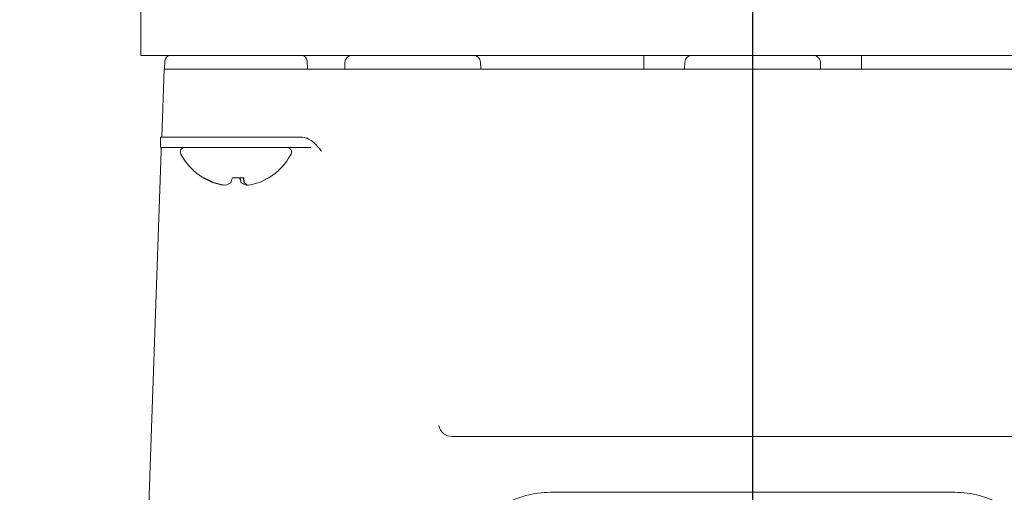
# Model space of a CAD drawing. Header units: inches. Extents: x 1 to 669, y 0 to 417.
# Tile 156 of 256: x 102.64 to 105.49, y 353.13 to 354.5. Entities that reach past the tile are written whole.
import ezdxf

# ---------------------------------------------------------------- set-up
doc = ezdxf.new("R2010")
doc.units = ezdxf.units.IN
doc.header["$LTSCALE"] = 12
doc.header["$MEASUREMENT"] = 0
doc.layers.get('0').update_dxf_attribs({"linetype": 'CONTINUOUS'})
doc.layers.add('D', color=2, linetype='CONTINUOUS')
doc.layers.add('X', color=1, linetype='CONTINUOUS')
doc.layers.add('Leader', color=41, linetype='CONTINUOUS', lineweight=13)
doc.styles.get("Standard").update_dxf_attribs({"font": 'SIMPLEX.SHX', "width": 0.875})
doc.dimstyles.new('STANDARD$0', dxfattribs={"dimscale": 32, "dimtxt": 0.09375, "dimasz": 0.0625, "dimexe": 0.03125, "dimexo": 0.03125, "dimgap": 0.03125, "dimtad": 1, "dimtih": 1, "dimtoh": 1, "dimdec": 4, "dimzin": 12, "dimdsep": 46, "dimlunit": 5, "dimtxsty": 'Standard', "dimcen": -0.03125, "dimclrd": 256, "dimclre": 256, "dimclrt": 256, "dimadec": 0, "dimazin": 0, "dimtfac": 0.875, "dimtdec": 4, "dimtofl": 0, "dimtmove": 0, "dimatfit": 3, "dimfxl": 0, "dimtolj": 1, "dimtzin": 12, "dimlwd": 13, "dimlwe": 13, "dimarcsym": 0})

# ---------------------------------------------------------------- blocks, each defined once
blk = doc.blocks.new('*D15')
at = {"layer": 'D', "linetype": 'Continuous', "lineweight": 13}
for p, q in [((140.3262, 367.0834), (140.3262, 305.4684)), ((43.5878, 363.2643), (43.5878, 305.4684)), ((45.5878, 306.4684), (138.3262, 306.4684))]:
    blk.add_line(p, q, dxfattribs=at)
at = {"layer": 'D', "linetype": 'Continuous'}
for points in [[(45.5878, 306.8017), (45.5878, 306.135), (43.5878, 306.4684)], [(138.3262, 306.8017), (138.3262, 306.135), (140.3262, 306.4684)]]:
    blk.add_solid(points, dxfattribs=at)
at = {"layer": 'D', "linetype": 'Continuous', "lineweight": -3, "insert": (88.1614, 308.9684), "char_height": 3, "attachment_point": 5}
blk.add_mtext('\\A1;97{}{\\C2;%%p1}', dxfattribs=at)
blk = doc.blocks.new('*D16')
at = {"layer": 'D', "linetype": 'Continuous', "lineweight": 13}
for p, q in [((106.3522, 412.3009), (163.557, 412.3009)), ((162.557, 410.3009), (162.557, 377.227)), ((162.557, 327.328), (162.557, 372.227)), ((105.7696, 325.328), (163.557, 325.328))]:
    blk.add_line(p, q, dxfattribs=at)
at = {"layer": 'D', "linetype": 'Continuous'}
for points in [[(162.2237, 410.3009), (162.8904, 410.3009), (162.557, 412.3009)], [(162.2237, 327.328), (162.8904, 327.328), (162.557, 325.328)]]:
    blk.add_solid(points, dxfattribs=at)
at = {"layer": 'D', "linetype": 'Continuous', "lineweight": -3, "insert": (162.557, 374.727), "char_height": 3, "attachment_point": 5}
blk.add_mtext('\\A1;87{}{\\C2;%%p1}', dxfattribs=at)
blk = doc.blocks.new('*D18')
at = {"layer": 'D', "linetype": 'Continuous', "lineweight": 13}
for p, q in [((137.8783, 368.4605), (151.0617, 368.4605)), ((150.0617, 366.4605), (150.0617, 349.3942)), ((150.0617, 327.3279), (150.0617, 344.3942)), ((105.7637, 325.3279), (151.0617, 325.3279))]:
    blk.add_line(p, q, dxfattribs=at)
at = {"layer": 'D', "linetype": 'Continuous'}
for points in [[(149.7283, 366.4605), (150.395, 366.4605), (150.0617, 368.4605)], [(149.7283, 327.3279), (150.395, 327.3279), (150.0617, 325.3279)]]:
    blk.add_solid(points, dxfattribs=at)
at = {"layer": 'D', "linetype": 'Continuous', "lineweight": -3, "insert": (150.0617, 346.8942), "char_height": 3, "attachment_point": 5}
blk.add_mtext('\\A1;43', dxfattribs=at)
blk = doc.blocks.new('*D20')
at = {"layer": 'D', "linetype": 'Continuous', "lineweight": 13}
for p, q in [((76.7637, 367.4605), (76.7637, 312.2413)), ((132.7637, 367.4605), (132.7637, 312.2413)), ((130.7637, 313.2413), (78.7637, 313.2413))]:
    blk.add_line(p, q, dxfattribs=at)
at = {"layer": 'D', "linetype": 'Continuous'}
for points in [[(78.7637, 313.5747), (78.7637, 312.908), (76.7637, 313.2413)], [(130.7637, 313.5747), (130.7637, 312.908), (132.7637, 313.2413)]]:
    blk.add_solid(points, dxfattribs=at)
at = {"layer": 'D', "linetype": 'Continuous', "lineweight": -3, "insert": (97.2028, 315.7413), "char_height": 3, "attachment_point": 5}
blk.add_mtext('\\A1;56', dxfattribs=at)

msp = doc.modelspace()

# ---------------------------------------------------------------- linework, layer by layer
at = {"lineweight": 0}
msp.add_arc((104.76366, 368.48844), 28, 191.850407, 65.469438, dxfattribs=at)
at = {"layer": 'Leader', "linetype": 'Continuous', "lineweight": -3}
msp.add_line((104.76366, 367.08555), (104.76366, 336.25162), dxfattribs=at)
at = {"layer": 'X', "lineweight": 0}
for p, q in [((102.99201, 354.3978), (102.99201, 354.5328)), ((103.24201, 354.3978), (102.99201, 354.3978)), ((103.24201, 354.3978), (106.28531, 354.3978)), ((104.4487, 354.3978), (104.4487, 354.35843)), ((105.07862, 354.3978), (105.07862, 354.35843)), ((103.06175, 354.3826), (103.0609, 354.35843)), ((103.47345, 354.3826), (103.47429, 354.35843)), ((103.58327, 354.3788), (103.58256, 354.35843)), ((103.97555, 354.3788), (103.97626, 354.35843)), ((104.56752, 354.3788), (104.56681, 354.35843)), ((104.9598, 354.3788), (104.96051, 354.35843)), ((103.05937, 354.35843), (103.05251, 354.1618)), ((103.2561, 354.35843), (103.05937, 354.35843)), ((103.2561, 354.35843), (103.7873, 354.35843)), ((103.7873, 354.35843), (103.81878, 354.35843)), ((103.81878, 354.35843), (103.85812, 354.35843)), ((103.85812, 354.35843), (105.6692, 354.35843)), ((103.04885, 354.1618), (103.05614, 354.1618)), ((103.04885, 354.1318), (103.04885, 354.1618)), ((103.21171, 354.16158), (103.05611, 354.16158)), ((103.21158, 354.1618), (103.30744, 354.1618)), ((103.3074, 354.16158), (103.45578, 354.16158)), ((103.48635, 354.15109), (103.48635, 354.1511)), ((102.99201, 352.42929), (103.05108, 354.12084)), ((103.05757, 354.1318), (103.04885, 354.1318)), ((103.48419, 354.1318), (103.05757, 354.1318)), ((103.17561, 354.04368), (103.1728, 354.04368)), ((103.20357, 354.0292), (103.20361, 354.03014)), ((103.23257, 354.02289), (103.23265, 354.0234)), ((103.29051, 354.04368), (103.25713, 354.04368)), ((103.28264, 354.0292), (103.28013, 354.04368)), ((103.29103, 354.0292), (103.28845, 354.04368)), ((103.29823, 354.02289), (103.298, 354.02472)), ((103.3624, 354.04368), (103.36182, 354.04368)), ((105.6334, 353.29543), (103.89392, 353.29543)), ((104.17813, 353.13402), (105.34919, 353.13402))]:
    msp.add_line(p, q, dxfattribs=at)
for centre, radius, start, end in [((103.07749, 354.38205), 0.01575, 90, 178), ((103.45771, 354.38205), 0.01575, 2, 90), ((103.60294, 354.37811), 0.01969, 90, 178), ((103.95587, 354.37811), 0.01969, 2, 90), ((104.58719, 354.37811), 0.01969, 90, 178), ((104.94013, 354.37811), 0.01969, 2, 90), ((103.11964, 354.11875), 0.01304, 90, 207.99377), ((103.2676, 354.1974), 0.1806, 207.99377, 238.3387), ((103.2676, 354.1974), 0.1806, 301.6613, 332.00623), ((103.41555, 354.11875), 0.01304, 332.00623, 90), ((104.17813, 352.85843), 0.27559, 90, 120), ((105.34919, 352.85843), 0.27559, 60, 90)]:
    msp.add_arc(centre, radius, start, end, dxfattribs=at)
at = {"layer": 'X', "lineweight": 0, "extrusion": (8.40432e-18, 2.4689e-16, -1)}
msp.add_ellipse((103.26827, 354.19563), major_axis=(-0.16865, -0.0638), ratio=0.9826146, start_param=-0.8471015, end_param=-0.6593977, dxfattribs=at)
at = {"layer": 'X', "lineweight": 0}
for centre, major_axis, ratio, start_param, end_param in [((103.26693, 354.19563), (0.16865, -0.0638), 0.9826146, -1.7472293, -1.5595254), ((103.2638, 354.19949), (-0.08692, -0.15785), 0.9329549, 0.1892906, 0.3756108), ((103.25699, 354.19949), (-0.03481, -0.17681), 0.4366907, 0.1847272, 0.371046), ((103.27764, 354.19563), (-0.03138, -0.17756), 0.0656872, 0.3678197, 0.5555236), ((103.2788, 354.19949), (0.03299, -0.17716), 0.315318, -0.3439527, -0.1576338), ((103.27285, 354.19949), (0.06658, -0.16745), 0.8826802, -0.238569, -0.0522488), ((103.26693, 354.19563), (0.16865, -0.0638), 0.9826146, -0.8471015, -0.6593977)]:
    msp.add_ellipse(centre, major_axis=major_axis, ratio=ratio, start_param=start_param, end_param=end_param, dxfattribs=at)
at = {"layer": 'X', "lineweight": 0, "extrusion": (2.75925e-17, 2.50748e-16, -1)}
msp.add_ellipse((103.26234, 354.19949), major_axis=(-0.06658, -0.16745), ratio=0.8826802, start_param=-0.238569, end_param=-0.0522488, dxfattribs=at)
at = {"layer": 'X', "lineweight": 0, "extrusion": (-9.21226e-17, 2.67779e-16, -1)}
msp.add_ellipse((103.25639, 354.19949), major_axis=(-0.03299, -0.17716), ratio=0.3153175, start_param=-0.176784, end_param=-0.1576345, dxfattribs=at)
at = {"layer": 'X', "lineweight": 0, "extrusion": (-9.55719e-16, 1.06099e-16, -1)}
msp.add_ellipse((103.25755, 354.19563), major_axis=(0.03138, -0.17756), ratio=0.0656872, start_param=0.3678197, end_param=0.5555236, dxfattribs=at)
at = {"layer": 'X', "lineweight": 0, "extrusion": (5.57736e-17, 2.61728e-16, -1)}
msp.add_ellipse((103.2782, 354.19949), major_axis=(0.03481, -0.17681), ratio=0.4366905, start_param=0.1847277, end_param=0.3710465, dxfattribs=at)
at = {"layer": 'X', "lineweight": 0, "extrusion": (1.83357e-16, 3.13763e-16, -1)}
msp.add_ellipse((103.25755, 354.19563), major_axis=(0.03138, -0.17756), ratio=0.0656872, start_param=-0.5323081, end_param=-0.3446042, dxfattribs=at)
at = {"layer": 'X', "lineweight": 0, "extrusion": (9.22759e-18, 2.57507e-16, -1)}
msp.add_ellipse((103.27139, 354.19949), major_axis=(0.08692, -0.15785), ratio=0.9329549, start_param=0.3564608, end_param=0.3756108, dxfattribs=at)
at = {"layer": 'X', "lineweight": 0}
for points, knots in [([(103.45578, 354.16158), (103.45867, 354.16158), (103.46165, 354.1613), (103.46476, 354.16069), (103.46748, 354.16016), (103.47029, 354.15937), (103.47316, 354.15826), (103.47357, 354.1581), (103.47403, 354.15792), (103.47439, 354.15777), (103.47955, 354.15564), (103.48409, 354.15285), (103.48821, 354.14972), (103.4888, 354.14927), (103.48942, 354.14878), (103.48995, 354.14835), (103.49093, 354.14756), (103.49191, 354.14673), (103.49291, 354.14584), (103.49617, 354.14295), (103.49951, 354.13952), (103.50294, 354.13557), (103.50321, 354.13526), (103.50325, 354.13522), (103.50335, 354.1351), (103.50367, 354.13474), (103.50416, 354.13418), (103.50485, 354.13343), (103.50497, 354.13329), (103.50513, 354.13312), (103.50523, 354.13301), (103.50532, 354.13291), (103.50541, 354.13281), (103.5055, 354.13271), (103.50613, 354.13201), (103.50681, 354.13121), (103.50755, 354.13032), (103.50767, 354.13017), (103.50784, 354.12996), (103.50791, 354.12987), (103.50849, 354.12915), (103.50956, 354.12778), (103.5111, 354.12576), (103.51264, 354.12374), (103.51389, 354.12209), (103.51487, 354.12084)], [0.00006057, 0.00006057, 0.00006057, 0.00006057, 0.125, 0.125, 0.125, 0.234375, 0.234375, 0.234375, 0.25, 0.25, 0.25, 0.46875, 0.46875, 0.46875, 0.5, 0.5, 0.5, 0.55763848, 0.55763848, 0.55763848, 0.74609375, 0.74609375, 0.74609375, 0.76074219, 0.76074219, 0.76074219, 0.8046875, 0.8046875, 0.8046875, 0.8125, 0.8125, 0.8125, 0.81937176, 0.81937176, 0.81937176, 0.8671875, 0.8671875, 0.8671875, 0.875, 0.875, 0.875, 0.9375, 0.9375, 0.9375, 0.99999985, 0.99999985, 0.99999985, 0.99999985]), ([(103.05109, 354.12094), (103.05125, 354.12442), (103.0513, 354.12735), (103.05139, 354.12975), (103.05142, 354.13048), (103.05144, 354.13117), (103.05146, 354.1318)], [0.00119975, 0.00119975, 0.00119975, 0.00119975, 0.125, 0.125, 0.125, 0.1630151, 0.1630151, 0.1630151, 0.1630151])]:
    msp.add_open_spline(points, degree=3, knots=knots, dxfattribs=at)
msp.add_open_spline([(103.89392, 353.29543), (103.87535, 353.29543), (103.85891, 353.30894), (103.8553, 353.32715)], degree=3, dxfattribs=at)

# ---------------------------------------------------------------- dimensions: what is measured, and where the dimension line sits
at = {"layer": 'D', "linetype": 'Continuous', "lineweight": -3}
dim = msp.add_linear_dim(base=(162.55703, 325.32795), p1=(105.35216, 412.30094), p2=(104.76956, 325.32795), angle=90, text='<>{}{\\C2;%%p1}', dimstyle='STANDARD$0', override={"dimdec": 0, "dimtp": 1, "dimtm": 1, "dimarcsym": 1}, dxfattribs=at)
dim.commit()
dim.dimension.update_dxf_attribs({"geometry": '*D16', "text_midpoint": (162.55703, 374.727), "dimtype": 160})
dim = msp.add_linear_dim(base=(76.76366, 313.24134), p1=(132.76366, 368.46055), p2=(76.76366, 368.46055), dimstyle='STANDARD$0', override={"dimdec": 1, "dimarcsym": 1}, dxfattribs=at)
dim.commit()
dim.dimension.update_dxf_attribs({"geometry": '*D20', "text_midpoint": (97.20283, 313.24134), "dimtype": 160})
dim = msp.add_linear_dim(base=(150.06168, 325.32794), p1=(136.87832, 368.46055), p2=(104.76366, 325.32794), angle=90, dimstyle='STANDARD$0', override={"dimdec": 1, "dimarcsym": 1}, dxfattribs=at)
dim.commit()
dim.dimension.update_dxf_attribs({"geometry": '*D18', "text_midpoint": (150.06168, 346.89424), "dimtype": 160})
dim = msp.add_linear_dim(base=(140.32616, 306.46836), p1=(43.58782, 364.26426), p2=(140.32616, 368.08344), text='<>{}{\\C2;%%p1}', dimstyle='STANDARD$0', override={"dimdec": 0, "dimtp": 1, "dimtm": 1, "dimarcsym": 1}, dxfattribs=at)
dim.commit()
dim.dimension.update_dxf_attribs({"geometry": '*D15', "text_midpoint": (88.16139, 306.46836), "dimtype": 160})

doc.saveas('drawing.dxf')
